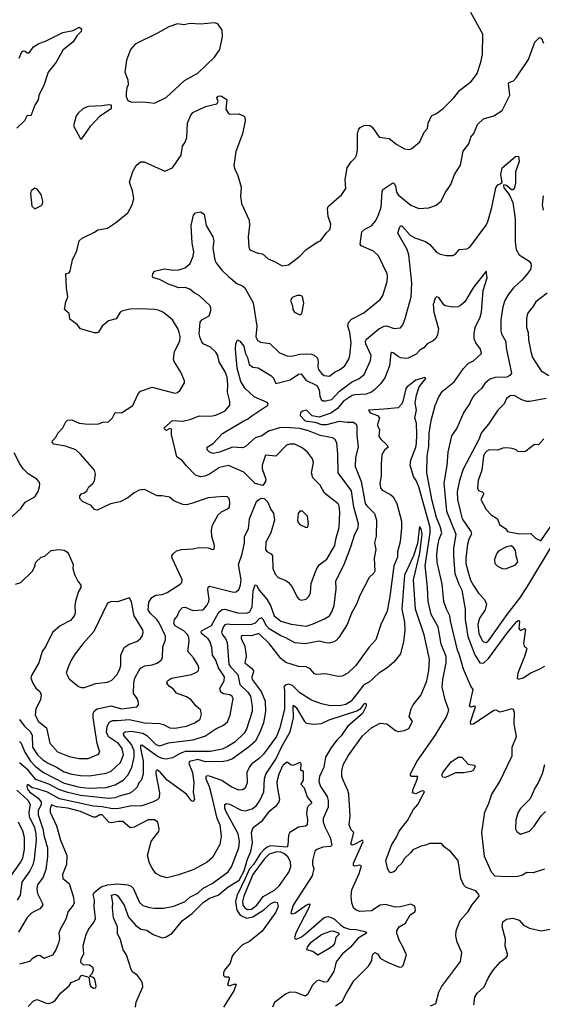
# Model space of a CAD drawing. Extents: x 2056909 to 2160450, y 827444 to 1016825.
# Tile 59 of 256: x 2088917 to 2093016, y 886168 to 893888. Entities that reach past the tile are written whole.
import ezdxf

# ---------------------------------------------------------------- set-up
doc = ezdxf.new("R2010")
doc.units = 0

msp = doc.modelspace()

# ---------------------------------------------------------------- linework, layer by layer
at = {"layer": '0CON10XD'}
for points in [[(2090672.5, 893135), (2090683.3, 893123.3), (2090686, 893095), (2090663.6, 892993.6), (2090611.2, 892855), (2090596.2, 892745), (2090604, 892715), (2090628.6, 892665), (2090654.2, 892575.8), (2090650, 892505), (2090656.6, 892446.6), (2090717.5, 892315), (2090720, 892275), (2090710, 892185), (2090713.8, 892105), (2090722.3, 892082.3), (2090785, 892056.2), (2090821.7, 892051.7), (2090865, 892012), (2090915, 891992), (2090975, 891958), (2091025, 891965.8), (2091115, 892034.2), (2091165, 892085.8), (2091255, 892146.2), (2091277.5, 892155), (2091320, 892215), (2091353.3, 892245), (2091358, 892285), (2091336.7, 892345), (2091332.5, 892405), (2091337.3, 892422.7), (2091444.2, 892515.8), (2091473.8, 892565), (2091470, 892635), (2091486.7, 892725), (2091517.7, 892772.3), (2091548.8, 892805), (2091558, 892825), (2091565.7, 892865), (2091567.4, 892992.6), (2091575.5, 893024.5), (2091588.3, 893041.7), (2091625, 893061.4), (2091665, 893058), (2091685, 893041.2), (2091735.8, 892965.8), (2091815, 892956.2), (2091875, 892910), (2091935, 892876), (2091975, 892870), (2091993.6, 892876.4), (2092055, 892930), (2092088.8, 893005), (2092116.2, 893035), (2092120, 893075), (2092145.8, 893134.2), (2092185, 893151.2), (2092239.1, 893190.9), (2092322.5, 893275), (2092369.2, 893335), (2092434, 893385), (2092460, 893405), (2092504.4, 893465), (2092534.6, 893555), (2092547.3, 893615), (2092549.5, 893775), (2092456, 893945)], [(2088912.9, 893585), (2088932.9, 893635), (2088945, 893644), (2088961.2, 893641.2), (2088975, 893628.8), (2088991.7, 893628.3), (2089025, 893674), (2089068.5, 893701.5), (2089119.8, 893720.2), (2089255, 893786.4), (2089336.6, 893803.4), (2089385, 893828), (2089403.3, 893815), (2089398.8, 893795), (2089367.7, 893762.3), (2089338, 893715), (2089255, 893648.8), (2089204, 893555), (2089140.8, 893475), (2089109.7, 893380.3), (2089067.7, 893292.3), (2089061.7, 893258.3), (2089035, 893217.5), (2089005, 893132.5), (2088975, 893136.7), (2088953.8, 893095), (2088895, 893036.2)], [(2089975, 893233.8), (2090065, 893277.5), (2090208.6, 893411.4), (2090315, 893467.5), (2090445, 893594), (2090488.1, 893655), (2090508.8, 893755), (2090506.4, 893806.4), (2090472.5, 893855), (2090445, 893863.8), (2090335, 893851.9), (2090253.4, 893856.6), (2090205, 893848.1), (2090155, 893855.8), (2090087.3, 893832.7), (2089998.3, 893781.7), (2089823.3, 893695), (2089786.7, 893655), (2089755, 893570), (2089742.5, 893475), (2089766.7, 893416.7), (2089767, 893377), (2089757, 893353), (2089753.3, 893315), (2089753.3, 893285), (2089765, 893253.3), (2089795, 893240), (2089885, 893243.3), (2089975, 893233.8)], [(2090332.9, 891392.9), (2090325.6, 891425), (2090331.9, 891515), (2090345, 891535.7), (2090404.4, 891565.6), (2090420, 891615), (2090410, 891645), (2090325.7, 891725), (2090286.4, 891746.4), (2090251.2, 891775), (2090215, 891786.9), (2090165, 891785.6), (2090085, 891812.9), (2090015, 891850.8), (2089967.5, 891865), (2089960, 891875), (2089962.5, 891895), (2089975, 891916.7), (2090050, 891935), (2090123.4, 891923.4), (2090165, 891925.6), (2090215, 891941.4), (2090255, 891976), (2090276.6, 892033.4), (2090282.2, 892067.8), (2090268.9, 892135), (2090261.4, 892275), (2090279.2, 892355), (2090295, 892373.3), (2090335, 892380), (2090363.8, 892363.8), (2090380, 892275), (2090432, 892185), (2090440, 892155), (2090433.1, 892095), (2090447.5, 892005), (2090455.8, 891985), (2090502.5, 891925), (2090554.3, 891875), (2090620, 891820), (2090665, 891800), (2090682.9, 891785), (2090747.6, 891667.6), (2090776.4, 891485), (2090768.8, 891405), (2090783.4, 891373.4), (2090805, 891360), (2090878.3, 891348.3), (2090955, 891276.9), (2091015, 891250.9), (2091051.4, 891248.6), (2091115, 891264.6), (2091168.9, 891268.9), (2091205, 891266.5), (2091227.6, 891257.6), (2091253.3, 891233.3), (2091258.6, 891205), (2091255.7, 891165), (2091261.9, 891145), (2091285, 891113.1), (2091305, 891097.8), (2091346.4, 891093.6), (2091385.5, 891124.5), (2091425, 891143.1), (2091467.1, 891175), (2091498.5, 891225), (2091506.9, 891255), (2091516.9, 891355), (2091505.4, 891435), (2091490.5, 891485), (2091495.4, 891514.6), (2091520.6, 891539.4), (2091615, 891589.4), (2091745, 891694), (2091765.9, 891725.9), (2091799.4, 891835), (2091802.5, 891875), (2091798, 891895), (2091731.9, 892035), (2091692.7, 892072.7), (2091595.5, 892115.5), (2091586.9, 892126.9), (2091600, 892225), (2091623.5, 892246.5), (2091675, 892270.8), (2091704.6, 892305.4), (2091729.8, 892350.2), (2091751.9, 892418.1), (2091758.9, 892541.1), (2091765, 892555.7), (2091835, 892602.9), (2091845, 892607.5), (2091855, 892604), (2091865.5, 892585), (2091871.1, 892535), (2091884.6, 892514.6), (2091985, 892434.4), (2092047, 892407), (2092125, 892411.9), (2092178.3, 892431.7), (2092223.3, 892465), (2092255, 892531.2), (2092298.6, 892595), (2092326.2, 892675), (2092375, 892747.5), (2092394.5, 892855.5), (2092440, 892915), (2092455, 892967.5), (2092478, 892995), (2092507.5, 893065), (2092555, 893110), (2092636.7, 893135), (2092700.8, 893175), (2092760, 893295), (2092750.5, 893389.5), (2092755, 893396.2), (2092790.6, 893409.4), (2092809.5, 893430.5), (2092908, 893575), (2092957.9, 893712.1), (2092995, 893748.8), (2093008.8, 893738.8), (2093025, 893702.5)], [(2088885, 889462.5), (2088927.5, 889475), (2089015, 889561.2), (2089034.2, 889595), (2089044, 889635), (2089085, 889673.8), (2089115, 889680.8), (2089165, 889725.6), (2089225, 889733.1), (2089265, 889727.5), (2089292, 889712), (2089299.5, 889699.5), (2089336, 889615), (2089334, 889585), (2089347, 889537), (2089374, 889485), (2089398, 889455), (2089396.1, 889436.1), (2089378.6, 889405), (2089355, 889330), (2089349.6, 889295), (2089352.2, 889235), (2089345, 889213.8), (2089315, 889177.5), (2089235, 889134.4), (2089175.9, 889084.1), (2089121.9, 888975), (2089092.5, 888935), (2089067.5, 888845), (2089010, 888745), (2089006, 888725), (2089019.5, 888685), (2089045, 888646.7), (2089075, 888620), (2089084.6, 888594.6), (2089081.8, 888555), (2089044.6, 888485), (2089039.5, 888435), (2089065.7, 888385), (2089126.7, 888336.7), (2089154.5, 888215), (2089215, 888147.7), (2089305, 888111.1), (2089385, 888094.6), (2089455, 888096.2), (2089504.6, 888115.4), (2089535, 888130), (2089545.6, 888145), (2089523.7, 888213.7), (2089492.9, 888415), (2089494.1, 888445), (2089502.7, 888467.3), (2089525, 888485.9), (2089635, 888508.9), (2089715, 888484.2), (2089835, 888501.4), (2089847.8, 888515), (2089850, 888535), (2089837.8, 888565), (2089810.5, 888605), (2089811.6, 888685), (2089821.6, 888725), (2089853.2, 888786.8), (2089870, 888805), (2089899.2, 888820.8), (2089955, 888829.2), (2089996.7, 888843.3), (2090025.6, 888865), (2090038.5, 888885), (2090039.4, 888970.6), (2090060.5, 889025), (2090060.8, 889055), (2090010.2, 889160.2), (2089992.5, 889185), (2089939.6, 889235), (2089925, 889262), (2089930.3, 889319.7), (2089952.6, 889357.4), (2089985, 889376.2), (2090035, 889381.8), (2090074, 889396), (2090175, 889460.8), (2090188, 889475), (2090190.8, 889495), (2090184.4, 889514.4), (2090111.9, 889665), (2090111.4, 889685), (2090119.7, 889700.3), (2090147.3, 889722.7), (2090185, 889734.3), (2090275, 889738.1), (2090325, 889749.4), (2090395, 889746), (2090426.4, 889733.6), (2090443.3, 889736.7), (2090445.7, 889764.3), (2090422.9, 889835), (2090422.1, 889885), (2090429.2, 889925), (2090474.4, 890005), (2090501.2, 890028.8), (2090547.8, 890052.2), (2090563.2, 890066.8), (2090565.6, 890105.6), (2090558.8, 890135), (2090545.8, 890145.8), (2090515, 890149.2), (2090395, 890139.4), (2090265, 890094.4), (2090225, 890084.4), (2090197.3, 890087.3), (2090125, 890116.2), (2090093.3, 890145), (2090035, 890155.6), (2089995, 890154.3), (2089895, 890204.2), (2089855, 890198.6), (2089815, 890179.2), (2089765, 890138), (2089705, 890106.7), (2089629.1, 890090.9), (2089525, 890042), (2089505, 890046.7), (2089478.2, 890078.2), (2089411.1, 890111.1), (2089388.8, 890135), (2089388.8, 890155), (2089405, 890173.8), (2089425, 890179.2), (2089444, 890195), (2089460, 890225), (2089494, 890255), (2089505, 890273.3), (2089512.9, 890325), (2089504.3, 890355), (2089395, 890480.8), (2089357.5, 890515), (2089277.5, 890545), (2089185, 890560), (2089172, 890575), (2089174.4, 890585.6), (2089202, 890615), (2089215.8, 890645), (2089255, 890687.5), (2089280, 890735), (2089293.3, 890746.7), (2089325, 890749.4), (2089385, 890724.3), (2089455, 890717.5), (2089535, 890718.6), (2089568.3, 890731.7), (2089615, 890735.8), (2089645.5, 890765), (2089665, 890808.8), (2089715, 890806.5), (2089805, 890863.3), (2089846, 890955), (2089865, 890976), (2089955, 891007.5), (2090135, 890959.2), (2090155, 890964), (2090175, 890983.3), (2090208.8, 891041.2), (2090210, 891055), (2090180.8, 891125), (2090128.7, 891208.7), (2090124.2, 891225), (2090132.2, 891285), (2090173.1, 891366.9), (2090176.1, 891405), (2090169.2, 891435), (2090160.2, 891460.2), (2090114.6, 891534.6), (2090045, 891591.4), (2090005, 891609.2), (2089975, 891615.8), (2089865, 891621.4), (2089782.7, 891617.3), (2089724.2, 891605.8), (2089705, 891593.3), (2089675, 891541.2), (2089614.5, 891525.5), (2089565, 891483.8), (2089535, 891438.8), (2089525, 891432), (2089505, 891432), (2089395, 891464.2), (2089369, 891499), (2089310.9, 891540.9), (2089305, 891583.8), (2089270, 891615), (2089278.2, 891675), (2089296, 891715), (2089284.3, 891785), (2089280, 891895), (2089305, 891903.3), (2089313.2, 891916.8), (2089330.8, 892005), (2089364.3, 892075), (2089383.8, 892155), (2089407.5, 892175), (2089505, 892221.2), (2089530, 892240), (2089605, 892252), (2089670, 892295), (2089765, 892373.3), (2089800, 892435), (2089812.5, 892485), (2089802, 892545), (2089778.9, 892615), (2089803.6, 892696.4), (2089830, 892745), (2089865, 892773.3), (2089894.4, 892774.4), (2090055, 892700), (2090116.2, 892725), (2090184.3, 892825.7), (2090194, 892895), (2090215, 892926.7), (2090227.4, 892962.6), (2090233.1, 893075), (2090257.5, 893135), (2090275, 893160), (2090375, 893205.7), (2090462.3, 893227.7), (2090473.3, 893245), (2090463.3, 893275), (2090475, 893286.7), (2090495, 893290), (2090541.7, 893261.7), (2090533, 893187), (2090555, 893152.5), (2090565, 893146.7), (2090635, 893150), (2090672.5, 893135)], [(2089405, 892952.5), (2089476, 893055), (2089547.3, 893132.7), (2089637.5, 893195), (2089636.4, 893216.4), (2089615, 893220), (2089565, 893211.2), (2089453.2, 893206.8), (2089412.4, 893187.6), (2089376.2, 893155), (2089361.2, 893135), (2089340, 893055), (2089393, 892953), (2089405, 892952.5)], [(2089815, 888154.2), (2089793.8, 888205), (2089734.8, 888275), (2089730.9, 888295), (2089744.3, 888305.7), (2089795, 888309.3), (2089883, 888293), (2089915.2, 888275.2), (2089985, 888206.1), (2090015.3, 888195.3), (2090085, 888217.8), (2090275, 888240.8), (2090370.5, 888269.5), (2090455, 888328.9), (2090515, 888355.7), (2090547, 888383), (2090568.5, 888435), (2090592.2, 888565), (2090582.4, 888582.4), (2090565, 888594.5), (2090515, 888601.5), (2090494.3, 888615), (2090488.1, 888645), (2090522.1, 888705), (2090524.6, 888735), (2090477.2, 888807.2), (2090455, 888865.5), (2090430.3, 888905), (2090423.6, 888965), (2090408.9, 889015), (2090395, 889034.6), (2090344.2, 889075), (2090340, 889085), (2090344, 889095), (2090421.4, 889138.6), (2090478.5, 889241.5), (2090505, 889264.6), (2090525, 889266), (2090625, 889236.9), (2090695, 889235.8), (2090721.5, 889245), (2090739.3, 889285), (2090748.9, 889411.1), (2090765, 889456.7), (2090775, 889453.8), (2090794.2, 889414.2), (2090854.5, 889345), (2090884.7, 889294.7), (2090913.1, 889215), (2090965, 889172.8), (2091045, 889148.6), (2091165, 889132.7), (2091219.6, 889150.4), (2091308.7, 889191.3), (2091345.7, 889215), (2091366.5, 889245), (2091383.9, 889295), (2091399.1, 889425), (2091395.4, 889485), (2091463.5, 889625), (2091515.2, 889755), (2091546.3, 889853.7), (2091571.8, 889905), (2091575.4, 889935), (2091536.7, 890066.7), (2091520.3, 890195), (2091414.1, 890334.1), (2091413.2, 890485), (2091405, 890571.2), (2091387.7, 890597.7), (2091370, 890610), (2091275, 890628), (2091182.5, 890665), (2091115, 890681.7), (2091005, 890690.3), (2090955, 890686.9), (2090869.7, 890660.3), (2090815, 890623.8), (2090765, 890609.2), (2090685, 890540), (2090665, 890530), (2090585, 890536.7), (2090483.8, 890496.2), (2090435, 890487.3), (2090407.1, 890497.1), (2090387.1, 890515), (2090388, 890535), (2090434.6, 890565.4), (2090508, 890642), (2090675, 890743.9), (2090705, 890755.5), (2090737.2, 890782.8), (2090863.3, 890865), (2090866.7, 890875), (2090857.3, 890887.3), (2090755, 890931.6), (2090685.2, 890995.2), (2090651, 891051), (2090623.8, 891155), (2090608.9, 891305), (2090611.9, 891345), (2090625, 891376.7), (2090645, 891368), (2090675, 891329.2), (2090686.8, 891275), (2090705, 891238), (2090718.1, 891185), (2090745, 891162.7), (2090787.1, 891157.1), (2090887.2, 891097.2), (2090907.2, 891077.2), (2090925, 891036.2), (2091037.5, 891065), (2091105, 891109.1), (2091125, 891111.4), (2091161.5, 891061.5), (2091248.6, 891018.6), (2091266.8, 890985), (2091271.9, 890935), (2091280.4, 890910.4), (2091295, 890899.6), (2091315, 890898.4), (2091365, 890910), (2091424.1, 890975.9), (2091518.9, 891045), (2091579.4, 891075), (2091617.9, 891105), (2091667.3, 891215), (2091674.5, 891255), (2091631.2, 891345), (2091629.7, 891365), (2091637.2, 891382.8), (2091735, 891464.5), (2091775, 891485.5), (2091795, 891487.3), (2091855, 891466.9), (2091905, 891472.5), (2091922.9, 891495), (2091940, 891545), (2091986.3, 891713.7), (2091993.5, 891825), (2091969.5, 892045), (2091955, 892086), (2091882.9, 892215), (2091895, 892256.7), (2091905, 892271.2), (2091915, 892272), (2091978.5, 892198.5), (2092016.7, 892176.7), (2092098.6, 892148.6), (2092132.5, 892125), (2092185.6, 892065.6), (2092215, 892049.2), (2092265, 892037.5), (2092315, 892037.5), (2092335, 892050), (2092365, 892086.2), (2092425, 892091.2), (2092446.7, 892105), (2092575, 892276.2), (2092588.6, 892305), (2092618.9, 892415), (2092650.7, 892569.3), (2092667.1, 892592.9), (2092694.6, 892605.4), (2092701.1, 892615), (2092690.8, 892675), (2092700, 892725), (2092805, 892814.3), (2092828.3, 892818.3), (2092834.4, 892775), (2092805.7, 892695), (2092805.7, 892605.7), (2092795, 892562.5), (2092785, 892552.5), (2092775, 892553.3), (2092735, 892588.6), (2092715, 892593.8), (2092711.5, 892585), (2092715, 892570), (2092756.6, 892516.6), (2092785.8, 892454.2), (2092803.1, 892325), (2092802.1, 892145), (2092810, 892085), (2092834, 892044), (2092913.1, 891993.1), (2092925.4, 891975), (2092928.9, 891955), (2092922, 891928), (2092892, 891888), (2092855.7, 891845), (2092788.6, 891785), (2092750.6, 891735), (2092722.2, 891685), (2092705, 891637.5), (2092690.9, 891535), (2092691.1, 891445), (2092695.6, 891425), (2092728.9, 891365), (2092733.6, 891315), (2092774.4, 891115), (2092762.4, 891097.6), (2092737.5, 891085), (2092645, 891083.5), (2092605, 891068.9), (2092565, 891035.7), (2092538.6, 890995), (2092485, 890945.7), (2092467.1, 890925), (2092444.4, 890875), (2092399.8, 890810.2), (2092346.2, 890685), (2092304.2, 890624.2), (2092273.8, 890496.2), (2092267.9, 890392.1), (2092244.6, 890255), (2092264.3, 890035), (2092337.9, 889855), (2092318.9, 889741.1), (2092318.6, 889681.4), (2092331.1, 889545), (2092361.2, 889461.2), (2092385.4, 889415), (2092401.7, 889311.7), (2092411.8, 889265), (2092410.8, 889185), (2092431.2, 889051.2), (2092487.3, 888907.3), (2092525, 888846.4), (2092555, 888843.6), (2092595, 888880.3), (2092745, 889086.2), (2092815, 889170), (2092828, 889178), (2092835, 889176.7), (2092837, 889167), (2092832, 889115), (2092836.1, 889106.1), (2092845, 889100), (2092875, 889113.3), (2092885, 889110), (2092867.7, 888997.7), (2092872.5, 888975), (2092890, 888965), (2092893.3, 888955), (2092876, 888895), (2092823.5, 888763.5), (2092819.2, 888725), (2092826.1, 888716.1), (2092865, 888727.1), (2092925, 888766), (2092986.7, 888793.3), (2093035, 888818.2)], [(2089035, 892404.3), (2089083, 892427), (2089095, 892440), (2089098, 892465), (2089085, 892516.7), (2089055, 892560), (2089035, 892567.5), (2089007.5, 892545), (2089002.5, 892525), (2089013.3, 892425), (2089035, 892404.3)], [(2093022.7, 892507.3), (2093014.4, 892435), (2093021.8, 892395)], [(2092732.5, 887167.5), (2092645, 887171.9), (2092616.5, 887205), (2092563, 887327), (2092542.5, 887515), (2092564.3, 887675), (2092597.1, 887745), (2092620, 887815), (2092680.4, 887909.6), (2092780, 888115), (2092780, 888185), (2092812.4, 888267.6), (2092795.6, 888365), (2092797.5, 888455), (2092788.8, 888478.8), (2092775.8, 888485.8), (2092685, 888458.8), (2092655, 888473.8), (2092635, 888472), (2092475, 888364), (2092455, 888362.5), (2092452.5, 888382.5), (2092491.7, 888501.7), (2092485, 888506.7), (2092455, 888498.8), (2092444, 888505), (2092474.2, 888635), (2092455, 888661.2), (2092397.9, 888795), (2092367.6, 888905), (2092350.5, 888945), (2092294.6, 889175), (2092291.5, 889215), (2092265, 889265.8), (2092244, 889325), (2092231.1, 889461.1), (2092190.4, 889635), (2092188.8, 889695), (2092197.3, 889765), (2092207.5, 889815), (2092228.6, 889865), (2092213.6, 889913.6), (2092185.3, 889984.7), (2092152.2, 890115), (2092109.1, 890335), (2092111.8, 890465), (2092126.7, 890545), (2092129.3, 890645), (2092144.1, 890745), (2092175, 890864), (2092205, 890930), (2092233.1, 890975), (2092325, 891048.9), (2092396.7, 891153.3), (2092436.5, 891193.5), (2092475, 891213.6), (2092539.1, 891270.9), (2092531.5, 891305), (2092494.4, 891355), (2092482.2, 891385), (2092480.9, 891425), (2092490, 891475), (2092528.2, 891555), (2092538.7, 891595), (2092552.2, 891765), (2092584.4, 891865), (2092575, 891916.7), (2092472.5, 891785), (2092407.1, 891675), (2092375, 891645.8), (2092355, 891637.1), (2092315, 891632.5), (2092254.2, 891644.2), (2092242.7, 891652.7), (2092205, 891708.8), (2092185, 891716), (2092175, 891703.8), (2092160.4, 891655), (2092166.2, 891595), (2092201.4, 891465), (2092195, 891417.5), (2092182.1, 891387.9), (2092160.9, 891369.1), (2092113.9, 891346.1), (2092087.5, 891315), (2092055, 891295.6), (2092025.8, 891264.2), (2091965, 891234.4), (2091945, 891230), (2091905, 891236.5), (2091885.9, 891245.9), (2091845, 891275.7), (2091835, 891279.2), (2091826.9, 891273.1), (2091817.3, 891172.7), (2091780, 891080), (2091747.6, 891032.4), (2091702.7, 890987.3), (2091675, 890968.2), (2091635, 890951.3), (2091545, 890946.5), (2091525, 890940), (2091455.3, 890895), (2091410.7, 890839.3), (2091357.7, 890802.3), (2091265, 890772), (2091211.6, 890781.6), (2091166.8, 890826.8), (2091135, 890819.2), (2091118.9, 890805), (2091116.9, 890785), (2091155, 890742.5), (2091231.4, 890731.3), (2091285, 890714.2), (2091324.8, 890714.8), (2091425, 890739.6), (2091485, 890731.1), (2091535, 890732.5), (2091555, 890716.2), (2091561.9, 890701.9), (2091561.5, 890631.5), (2091572.8, 890535), (2091551.8, 890455), (2091549.1, 890385), (2091596.5, 890266.5), (2091626.2, 890095), (2091638.8, 890075), (2091698.9, 890015), (2091716.8, 889965), (2091712.5, 889837.5), (2091700.8, 889785), (2091711.2, 889735), (2091696.2, 889665), (2091701.2, 889565), (2091695, 889547.5), (2091656.7, 889515), (2091585, 889372.5), (2091559.2, 889305), (2091520.4, 889235), (2091484.7, 889145.3), (2091420.8, 889045), (2091399.3, 889020.7), (2091379.7, 889010.3), (2091345, 888999.5), (2091317.8, 889002.2), (2091265, 889015.5), (2091155, 888995.3), (2091075, 889001.8), (2091005, 889042.1), (2090965, 889058), (2090875, 889112.8), (2090853.9, 889135), (2090826.3, 889186.3), (2090813.1, 889196.9), (2090795, 889191.2), (2090765, 889156.3), (2090735, 889147), (2090585, 889142.7), (2090545, 889149.3), (2090525, 889142.9), (2090512.6, 889125), (2090500.6, 889085), (2090506.8, 889065), (2090531.2, 889035), (2090544.1, 889005), (2090558.4, 888835), (2090570.2, 888815), (2090629.1, 888755), (2090644.7, 888675), (2090707.3, 888615), (2090727.9, 888585), (2090740.8, 888505), (2090740, 888465), (2090695.9, 888325), (2090677.9, 888295), (2090605, 888224.7), (2090545, 888186.2), (2090505, 888168.5), (2090415, 888151.4), (2090215, 888150.4), (2090175, 888135.2), (2090115, 888100.3), (2090065, 888090), (2090035, 888095.3), (2089995, 888113.4), (2089875, 888198.8), (2089865, 888198), (2089864.8, 888175.2), (2089885.9, 888075), (2089885.2, 887974.8), (2089871.7, 887928.3), (2089852.9, 887905), (2089838.1, 887871.9), (2089800, 887835), (2089775, 887819.7), (2089705, 887803.9), (2089665, 887788.1), (2089615, 887782.1), (2089395, 887804.5), (2089295, 887828.3), (2089223.6, 887853.6), (2089145, 887894.5), (2089045, 887930.7), (2088985, 888004), (2088915, 888062)], [(2093055, 891744), (2092965, 891676.2), (2092947.5, 891645), (2092899.4, 891585), (2092892.5, 891545), (2092891.5, 891475), (2092903.8, 891435), (2092907.4, 891377.4), (2092924.5, 891285), (2092938.7, 891238.7), (2092986, 891165), (2093006.2, 891135), (2093067, 891097)], [(2091115, 891572.5), (2091130, 891585), (2091146.2, 891665), (2091136.4, 891716.4), (2091120, 891725), (2091094.1, 891725.9), (2091055, 891710), (2091040, 891685), (2091057.5, 891645), (2091060, 891615), (2091073.3, 891595), (2091115, 891572.5)], [(2088915, 888400.9), (2088952.3, 888352.3), (2089000.9, 888305), (2089014.7, 888275), (2089017.5, 888185), (2089055.8, 888125), (2089095, 888088.6), (2089135, 888062.2), (2089207.1, 888027.1), (2089265, 887990), (2089325, 887972.6), (2089395, 887962.5), (2089465, 887960.6), (2089595, 887979.1), (2089633.5, 887995), (2089706.9, 888063.1), (2089731.2, 888125), (2089721.6, 888175), (2089692.8, 888212.8), (2089614.5, 888265), (2089598.9, 888301.1), (2089602.5, 888345), (2089620, 888380), (2089645, 888393.2), (2089685, 888392.4), (2089775, 888400.2), (2089896.3, 888373.7), (2090015, 888369.6), (2090045, 888361.5), (2090095.9, 888335.9), (2090135, 888332), (2090225, 888347.9), (2090292, 888375), (2090331.4, 888405), (2090344.3, 888445), (2090335, 888478), (2090297.4, 888507.4), (2090260.8, 888555), (2090225, 888578.5), (2090148, 888608), (2090120.9, 888640.9), (2090090.9, 888660.9), (2090071.2, 888685), (2090076.2, 888705), (2090108, 888725), (2090265.3, 888754.7), (2090310, 888775), (2090318.8, 888785), (2090322.5, 888805), (2090315.8, 888825), (2090280.6, 888885), (2090235.6, 888935), (2090245.9, 889015), (2090242.9, 889045), (2090233.6, 889066.4), (2090205, 889095.3), (2090136.4, 889135), (2090126.2, 889155), (2090131.8, 889185), (2090154.5, 889215), (2090169.1, 889250.8), (2090195, 889279.2), (2090215, 889281.4), (2090275, 889254.5), (2090355, 889260.8), (2090385, 889295.6), (2090400.6, 889325), (2090403.1, 889345), (2090392.9, 889417.1), (2090395, 889438.8), (2090405, 889446.9), (2090595, 889400.6), (2090615, 889402.5), (2090635, 889420), (2090649.7, 889455), (2090654.7, 889495), (2090634.3, 889615.7), (2090661.2, 889698.8), (2090679.1, 889785), (2090680.4, 889835), (2090710.8, 889895), (2090718.8, 889975), (2090775, 890110), (2090795, 890128.8), (2090815, 890136), (2090834.2, 890134.2), (2090862.5, 890105), (2090886.7, 890046.7), (2090908.6, 890018.6), (2090914.4, 889965), (2090887.5, 889865), (2090848.8, 889791.2), (2090844.4, 889735), (2090855, 889718), (2090889.6, 889699.6), (2090898.9, 889685), (2090903.1, 889585), (2090919.6, 889539.6), (2090945, 889514.3), (2091005, 889490.5), (2091026, 889476), (2091051.1, 889445), (2091095, 889358.8), (2091105.7, 889345.7), (2091125, 889337.5), (2091164.5, 889345.5), (2091185, 889366.2), (2091196.9, 889395), (2091202.2, 889467.8), (2091242.2, 889575), (2091267, 889613), (2091325, 889658.1), (2091389.6, 889765), (2091396.1, 889815), (2091422.9, 889907.1), (2091427.1, 890025), (2091422.9, 890075), (2091415, 890092.5), (2091308.6, 890175), (2091275, 890238.6), (2091215.7, 890295), (2091206.7, 890335), (2091222.5, 890415), (2091214.6, 890444.6), (2091175, 890496.7), (2091131.7, 890531.7), (2091075, 890558.9), (2091035, 890560.5), (2091008.9, 890551.1), (2090925, 890464.4), (2090845, 890473.3), (2090818.2, 890395), (2090820, 890365), (2090846.9, 890285), (2090844.3, 890265.7), (2090825, 890236.7), (2090765, 890252.5), (2090675, 890339.1), (2090555, 890391.2), (2090485, 890377.1), (2090405.3, 890324.7), (2090370.2, 890309.8), (2090335, 890302.7), (2090296.6, 890316.6), (2090222.3, 890392.3), (2090195, 890429.6), (2090149.4, 890459.4), (2090107.1, 890635), (2090106.9, 890676.9), (2090095, 890683.8), (2090065, 890668), (2090047.5, 890685), (2090115, 890744.3), (2090195, 890738.8), (2090255, 890751.8), (2090325, 890782.9), (2090415, 890778.6), (2090455, 890785.8), (2090528.3, 890821.7), (2090565.8, 890865), (2090565.8, 890895), (2090546.3, 890966.3), (2090549.6, 891025), (2090543.3, 891085), (2090527.7, 891127.8), (2090482.1, 891205), (2090470.4, 891255), (2090455, 891281.4), (2090415, 891319.4), (2090357.2, 891347.2), (2090345, 891361.2), (2090332.9, 891392.9)], [(2092140, 886155), (2092180, 886175), (2092205.6, 886264.4), (2092225, 886306.2), (2092375, 886503.3), (2092384.3, 886575), (2092347.5, 886655), (2092337.5, 886705), (2092340.8, 886745), (2092372.5, 886825), (2092433.7, 886896.3), (2092462.9, 886945), (2092520, 887015), (2092518.3, 887028.3), (2092495, 887057.5), (2092417.5, 887085), (2092401.2, 887101.2), (2092376, 887155), (2092355.6, 887295), (2092295.5, 887365.5), (2092245, 887403.8), (2092225, 887428.8), (2092135, 887430), (2092100, 887415), (2092065, 887407.5), (2092000.7, 887379.3), (2091982.5, 887355), (2091935, 887312.5), (2091913.3, 887275), (2091878.8, 887241.2), (2091865, 887217.5), (2091845, 887203.3), (2091825, 887200), (2091815, 887207.5), (2091801.2, 887235), (2091790, 887295), (2091832.2, 887415), (2091872, 887478), (2091892.1, 887525), (2091959.5, 887610.5), (2092004.7, 887695.3), (2092039.4, 887735), (2092092.5, 887835), (2092085, 887842.5), (2092065, 887838), (2092025, 887818.8), (2091997.5, 887825), (2092002.2, 887855), (2092033.1, 887925), (2092040, 887955), (2091990, 887955), (2091981.2, 887965), (2091982.5, 887975), (2092033.2, 888075), (2092176.7, 888275), (2092265, 888422.7), (2092282.7, 888475), (2092253.6, 888555), (2092230, 888655), (2092234.5, 888715), (2092261.6, 888845), (2092261, 888895), (2092221.5, 888991.5), (2092198.3, 889128.3), (2092145.2, 889225.2), (2092121.6, 889325), (2092116.1, 889435), (2092096.7, 889606.7), (2092136, 889865), (2092135.5, 889905.5), (2092046.4, 890226.4), (2092027.7, 890275), (2092006.6, 890306.6), (2091978.9, 890395), (2091985.8, 890435), (2092023.8, 890535), (2092028.6, 890565), (2092032.6, 890635), (2092028.5, 890725), (2092015.6, 890765), (2092030, 890825), (2092018.6, 890885), (2092028.9, 890945), (2092051.3, 891008.7), (2092101.2, 891075), (2092095, 891081.2), (2092025, 891060.8), (2091955, 891009.2), (2091945.6, 890995), (2091923.3, 890895), (2091913.5, 890875), (2091885, 890845.6), (2091773.3, 890835)], [(2093045, 890916.8), (2092914.5, 890894.5), (2092894.5, 890894.5), (2092855, 890908.1), (2092795, 890940.4), (2092765, 890939.6), (2092735, 890916.9), (2092716.7, 890875), (2092666.5, 890825), (2092595, 890716.7), (2092540.1, 890649.9), (2092516.9, 890595), (2092395.6, 890364.4), (2092365.7, 890275), (2092348.3, 890185), (2092351.3, 890125), (2092375.8, 890015), (2092387.6, 889975), (2092454.6, 889875), (2092461.1, 889855), (2092440, 889815), (2092428.7, 889775), (2092414.8, 889665.2), (2092416.4, 889625), (2092433.6, 889555), (2092453, 889493), (2092475, 889450.5), (2092515, 889390.5), (2092561.2, 889341.2), (2092579.4, 889305), (2092568, 889262), (2092523.8, 889195), (2092511.2, 889145), (2092517.6, 889075), (2092545, 889020), (2092555, 889009.5), (2092573.9, 889003.9), (2092595, 889017.9), (2092741.4, 889225), (2092838.8, 889351.2), (2092895, 889436.9), (2093095, 889770.6)], [(2091773.3, 890835), (2091652, 890825), (2091666, 890805), (2091723.3, 890785), (2091740, 890765), (2091722.9, 890715), (2091723.4, 890703.4), (2091740, 890675), (2091735, 890620), (2091748.3, 890598.3), (2091796.7, 890555), (2091806.1, 890536.1), (2091777.1, 890512.9), (2091758.1, 890475), (2091751.5, 890405), (2091752.4, 890307.6), (2091742.5, 890255), (2091746.9, 890216.9), (2091760, 890200), (2091825.7, 890165), (2091846, 890146), (2091876.2, 890095), (2091910.5, 889955), (2091912.7, 889905), (2091900, 889795), (2091881.3, 889715), (2091879.3, 889675), (2091850.7, 889605), (2091819.7, 889365), (2091799.2, 889250.8), (2091749.4, 889145), (2091710, 889025), (2091655.7, 888965), (2091554.6, 888825.4), (2091490, 888765), (2091445, 888741.4), (2091415, 888737.5), (2091315, 888758.1), (2091243.2, 888753.2), (2091229.4, 888759.4), (2091195, 888797.5), (2091163, 888813), (2091105, 888817.5), (2091005, 888848.2), (2090965, 888878.9), (2090876.2, 888995), (2090795, 889071.5), (2090785, 889073.1), (2090735, 889055.8), (2090665, 889059.1), (2090655, 889052), (2090655, 889033.1), (2090679.2, 888985), (2090691.5, 888925), (2090692.7, 888895), (2090682.2, 888845), (2090735, 888803.8), (2090747.4, 888787.4), (2090750, 888775), (2090738.2, 888735), (2090740.7, 888715), (2090810.8, 888620.8), (2090841.2, 888545), (2090845.3, 888465), (2090829.3, 888375), (2090798.9, 888295), (2090765, 888229.1), (2090709.6, 888180.4), (2090585, 888093.2), (2090545, 888076.8), (2090515, 888072.7), (2090375, 888070.4), (2090315, 888088.1), (2090247.9, 888072.1), (2090243.8, 888055), (2090272.9, 887985), (2090283.5, 887905), (2090277.9, 887832.1), (2090288.8, 887775), (2090275, 887757.5), (2090265, 887762.5), (2090226.6, 887816.6), (2090075, 887924.5), (2090022.5, 887985), (2089995, 888005.5), (2089985, 887996.7), (2089984.7, 887975.3), (2090014.7, 887825), (2090012.1, 887787.9), (2089995, 887770.6), (2089957.6, 887752.4), (2089875, 887724.6), (2089785, 887721.2), (2089695, 887703.2), (2089645, 887699.5), (2089565, 887717.7), (2089495, 887720.6), (2089229.3, 887779.3), (2089135, 887832.7), (2089053.3, 887856.7), (2089015, 887866), (2088985, 887887.8), (2088975, 887890), (2088973.1, 887876.9), (2088979.4, 887855), (2088994.5, 887835), (2089063.3, 887785), (2089085.2, 887755), (2089084.8, 887735), (2089062, 887685), (2089061, 887655), (2089099.6, 887545), (2089108, 887485), (2089134.8, 887395), (2089136.5, 887325), (2089121.3, 887225), (2089101.1, 887165), (2089057.9, 887105), (2089050.9, 887075), (2089056.3, 887036.3), (2089094.2, 886965), (2089098.1, 886945), (2089075, 886915.7), (2089013.8, 886886.2), (2088975, 886850), (2088907.3, 886732.7)], [(2093027.4, 890602.6), (2092985, 890554), (2092955, 890556.2), (2092887.5, 890505), (2092875, 890500), (2092825, 890502.5), (2092810, 890515), (2092780, 890525), (2092735, 890530), (2092705, 890527.5), (2092665, 890512.5), (2092600, 890515), (2092580, 890505), (2092565, 890490), (2092554.4, 890465), (2092541.5, 890355), (2092513.1, 890275), (2092508.6, 890215), (2092516.7, 890196.7), (2092545, 890185.5), (2092554.4, 890175), (2092555.3, 890164.7), (2092534.2, 890125), (2092576.8, 890046.8), (2092614.2, 890005), (2092664, 889975), (2092679.7, 889929.7), (2092730, 889895), (2092742.5, 889875), (2092836.1, 889856.1), (2092925, 889860), (2092963.2, 889823.2), (2093005, 889802.5)], [(2088765, 889906.2), (2088926.2, 890055), (2088960, 890105), (2089035, 890146.7), (2089061.2, 890188.8), (2089072.5, 890225), (2089076, 890245), (2089071.2, 890265), (2089051.2, 890285), (2088985, 890328), (2088945, 890365.8), (2088917.8, 890405), (2088875, 890492)], [(2091165, 889907.5), (2091175, 889910), (2091182.5, 889935), (2091173.3, 889995), (2091135, 890033.8), (2091115, 890033.8), (2091102.5, 890015), (2091096.7, 889965), (2091100, 889945), (2091115, 889930), (2091165, 889907.5)], [(2091393, 886157), (2091445, 886190.6), (2091480.5, 886255), (2091536.5, 886353.5), (2091652.3, 886467.7), (2091678.8, 886511.2), (2091684.4, 886555), (2091703.3, 886575), (2091723.8, 886565), (2091747.5, 886527.5), (2091806.7, 886495), (2091895, 886458.8), (2091915, 886461.2), (2091925, 886471.2), (2091950, 886555), (2091920, 886625), (2091894.7, 886664.7), (2091875.6, 886724.4), (2091875.5, 886745), (2091894.3, 886775), (2091942, 886805), (2091979.7, 886870.3), (2092016.7, 886893.3), (2092020.8, 886905), (2092016.4, 886936.4), (2091985, 886953.8), (2091905, 886933.5), (2091865, 886930.5), (2091785, 886950.9), (2091745, 886946.7), (2091675, 886900.6), (2091585, 886896.9), (2091555.5, 886905.5), (2091535, 886924), (2091522.9, 886965), (2091518.1, 887015), (2091521.9, 887065), (2091578.8, 887195), (2091597.5, 887255), (2091585, 887260), (2091545, 887251.2), (2091536.2, 887256.2), (2091534.4, 887275), (2091612, 887445), (2091605, 887453.8), (2091535, 887418), (2091525, 887416.2), (2091514, 887424), (2091538.8, 887515), (2091515.6, 887535.6), (2091502.2, 887575), (2091508.1, 887645), (2091498.6, 887815), (2091491.4, 887845), (2091453.3, 887925), (2091444.5, 887955), (2091442.5, 887995), (2091455, 888046.2), (2091493.1, 888116.9), (2091605, 888272.9), (2091675, 888335.8), (2091745, 888371.4), (2091797, 888367), (2091865, 888315.7), (2091885, 888307.1), (2091935, 888315.7), (2091969.7, 888330.3), (2091998.1, 888385), (2091972.5, 888425), (2091987.1, 888485), (2092003.1, 888515), (2092065.8, 888594.2), (2092110, 888705), (2092125.3, 888785.3), (2092130.6, 888875), (2092088.4, 889065), (2092022.4, 889265), (2092004.6, 889495), (2092056.1, 889706.1), (2092074.7, 889855), (2092065, 889896.2), (2092053.8, 889915), (2092037.9, 889782.1), (2092005.5, 889685), (2091936.3, 889533.7), (2091915.3, 889265.3), (2091935.4, 889164.6), (2091938.8, 889095), (2091928.5, 889011.5), (2091903.1, 888915), (2091850.5, 888849.5), (2091800, 888805), (2091735, 888765.5), (2091657.7, 888695), (2091617.3, 888672.7), (2091572.8, 888615), (2091516.4, 888545), (2091475, 888519.2), (2091425, 888507.1), (2091341.8, 888511.8), (2091283, 888523), (2091205, 888552.9), (2091115, 888609.1), (2091056.7, 888666.7), (2091025, 888676.8), (2090998.5, 888671.5), (2090989.4, 888655), (2090994.6, 888634.6), (2090994.2, 888485), (2090956.8, 888335), (2090931.4, 888268.6), (2090829.5, 888130.5), (2090795, 888096.2), (2090737, 888053), (2090719.2, 888030.8), (2090698.8, 887985), (2090702.1, 887905), (2090686, 887864), (2090665, 887850.6), (2090635, 887847.1), (2090575, 887874.2), (2090503.2, 887923.2), (2090405, 887957.1), (2090385, 887960), (2090377.5, 887952.5), (2090377.8, 887935), (2090402.8, 887875), (2090422.2, 887805), (2090460, 887635), (2090487.5, 887575), (2090498.2, 887485), (2090487.7, 887422.3), (2090430.3, 887319.7), (2090387.7, 887282.3), (2090283.8, 887225), (2090165, 887182.2), (2090075, 887158.6), (2090025, 887172), (2089986, 887195), (2089955.5, 887235.5), (2089935.7, 887275), (2089919.2, 887335), (2089949.4, 887445), (2089976.6, 887483.4)], [(2093005, 889802.5), (2093096.5, 889935)], [(2092705, 889583.3), (2092735, 889584), (2092805, 889612.5), (2092823, 889637), (2092810, 889685), (2092806.7, 889725), (2092789.3, 889749.3), (2092771.7, 889761.7), (2092735, 889756), (2092675, 889724), (2092658, 889705), (2092641.2, 889655), (2092642.5, 889625), (2092665, 889602.5), (2092705, 889583.3)], [(2089401.2, 888651.2), (2089425, 888652.9), (2089515, 888683.3), (2089605, 888694.3), (2089640.3, 888709.7), (2089682.9, 888755), (2089702, 888798), (2089709.6, 888825), (2089711.5, 888905), (2089735.5, 888964.5), (2089775, 888992.9), (2089835, 889012.5), (2089864.4, 889035.6), (2089878, 889055), (2089886.7, 889083.3), (2089882.9, 889105), (2089813.8, 889213.8), (2089795, 889320), (2089777.5, 889355), (2089685, 889323.3), (2089635, 889326.2), (2089605, 889312.5), (2089499.7, 889090.3), (2089415, 888998), (2089351.4, 888915), (2089320, 888865), (2089298.1, 888811.9), (2089281.2, 888765), (2089305, 888720), (2089378.8, 888658.8), (2089401.2, 888651.2)], [(2088985, 886151.9), (2089026.7, 886195), (2089055, 886205.7), (2089125, 886177.1), (2089145, 886175.8), (2089175.7, 886184.3), (2089195, 886198.8), (2089238.1, 886255), (2089305, 886313.8), (2089320.3, 886339.7), (2089383.3, 886365), (2089395, 886390), (2089405, 886397.5), (2089460, 886380), (2089466.7, 886325), (2089475, 886307.5), (2089495, 886293.8), (2089513.3, 886296.7), (2089516.1, 886313.9), (2089506.7, 886365), (2089495, 886377.5), (2089470, 886385), (2089470, 886395), (2089485, 886410), (2089496.7, 886435), (2089492.5, 886455), (2089465, 886476.2), (2089415, 886476.7), (2089396.7, 886495), (2089398.8, 886525), (2089420, 886565), (2089416.4, 886626.4), (2089439.6, 886715), (2089457.3, 886755), (2089501.8, 886815), (2089511.8, 886841.8), (2089500.5, 886935), (2089504.7, 886985), (2089493.6, 887026.4), (2089502.2, 887045), (2089555, 887088.8), (2089605, 887104), (2089685, 887112.1), (2089765.7, 887105.7), (2089791.4, 887095), (2089808.5, 887078.5), (2089857.4, 886967.4), (2089883.3, 886943.3), (2089936.2, 886926.2), (2089975, 886921.2), (2090045, 886921.5), (2090125, 886938.1), (2090214.7, 886975.3), (2090251.4, 887008.6), (2090315, 887040.6), (2090355, 887078.7), (2090426.7, 887115), (2090552.2, 887207.8), (2090578.9, 887245), (2090635.9, 887395), (2090640.8, 887445), (2090631.2, 887505), (2090535, 887682.2), (2090527.2, 887705), (2090527.1, 887735), (2090537.9, 887742.1), (2090563.8, 887736.2), (2090655, 887691.2), (2090685, 887684.1), (2090739.9, 887700.1), (2090775, 887726.8), (2090801.4, 887765), (2090832.5, 887835), (2090835.9, 887935), (2090847.8, 887972.2), (2090925, 888090.8), (2090974.6, 888195.4), (2091037.7, 888305), (2091064.6, 888415), (2091061.8, 888508.2), (2091065, 888512.9), (2091085, 888495.4), (2091150, 888385), (2091165, 888373.6), (2091225, 888364.1), (2091285, 888370), (2091345, 888397.4), (2091560.2, 888469.8), (2091591.9, 888488.1), (2091625, 888529.4), (2091635.5, 888525), (2091635.3, 888505), (2091605, 888448.5), (2091486.8, 888345), (2091438, 888272), (2091405, 888240.3), (2091363.2, 888185), (2091315.4, 888105), (2091302.1, 888027.9), (2091268.2, 887955), (2091263.2, 887915), (2091275.4, 887875), (2091327.8, 887797.8), (2091335.2, 887765.2), (2091335.2, 887714.8), (2091296.5, 887625), (2091298.5, 887595), (2091311.9, 887555), (2091353.2, 887475), (2091365.9, 887415), (2091355, 887404.7), (2091295, 887400), (2091247, 887383), (2091231.3, 887368.7), (2091213.1, 887295), (2091214.3, 887265), (2091224.2, 887234.2), (2091211.4, 887175), (2091062.9, 886945), (2091044, 886885), (2091055, 886876.7), (2091075, 886883.1), (2091165, 886945.5), (2091185, 886955.7), (2091193.3, 886953.3), (2091185.4, 886925), (2091084.6, 886735), (2091072.3, 886692.3), (2091073.8, 886683.8), (2091085, 886678.8), (2091125, 886695.7), (2091164.4, 886725), (2091305, 886848.7), (2091335, 886857.9), (2091358.7, 886848.7), (2091385, 886835.4), (2091435, 886789.1), (2091465, 886771.3), (2091505, 886756.7), (2091555, 886754.2), (2091625, 886740), (2091635.6, 886735), (2091636.5, 886725), (2091572.7, 886687.3), (2091511.2, 886615), (2091448.5, 886565), (2091399.3, 886500.7), (2091380, 886425), (2091327.5, 886345), (2091305, 886342.9), (2091265, 886357.5), (2091246.5, 886353.5), (2091213, 886317), (2091175, 886246), (2091155, 886230.8), (2091085, 886261.9), (2091035, 886262.9), (2091002, 886248), (2090915, 886182), (2090900, 886145)], [(2088915, 888227.9), (2088928.9, 888215), (2088956.7, 888145), (2089002.6, 888075), (2089039.3, 888035), (2089103.3, 887985), (2089265, 887901.5), (2089375, 887873.3), (2089455, 887863.4), (2089595, 887869.2), (2089665, 887888.6), (2089730, 887925), (2089765.2, 887964.8), (2089796.8, 888025), (2089815, 888106.2), (2089815, 888154.2)], [(2092255, 887946), (2092235, 887948.8), (2092227.5, 887965), (2092234.5, 887985), (2092300.7, 888069.3), (2092355, 888105.4), (2092385, 888105.6), (2092435, 888052), (2092482.5, 888042.5), (2092489.2, 888035), (2092477.1, 888005), (2092457.6, 887992.4), (2092397, 887983), (2092335, 887983.5), (2092275, 887954), (2092255, 887946)], [(2089826.7, 886145), (2089831.4, 886185), (2089882.9, 886305), (2089880, 886335), (2089865, 886363.3), (2089840.5, 886395), (2089802.7, 886422.7), (2089791.2, 886441.2), (2089755.4, 886555), (2089728.5, 886595), (2089708.8, 886675), (2089684, 886724), (2089683.8, 886775), (2089652.9, 886845), (2089645.4, 886925), (2089647.7, 886965), (2089638, 887025), (2089665, 887030.6), (2089687.6, 887017.6), (2089736.2, 886946.2), (2089771, 886851), (2089829.2, 886785), (2089868.1, 886758.1), (2089915, 886748.9), (2089965, 886715.5), (2090035, 886690.6), (2090065, 886696.5), (2090111.8, 886725), (2090194.8, 886825.2), (2090270.5, 886879.5), (2090355, 886965.9), (2090405, 887000.8), (2090475, 887024.1), (2090551.7, 887088.3), (2090639.7, 887140.3), (2090678.9, 887215), (2090705, 887305.8), (2090729.4, 887365), (2090742.1, 887435), (2090735.6, 887514.4), (2090747.1, 887555), (2090821.7, 887608.3), (2090878.9, 887685), (2090935, 887730), (2090950.4, 887749.6), (2090958.5, 887775), (2090937.9, 887875), (2090935.5, 887915), (2090952.7, 887975), (2090984.6, 888045), (2091015, 888070), (2091045, 888046.7), (2091065, 888042.5), (2091117.5, 888067.5), (2091122.5, 888055), (2091120, 888005), (2091125, 888000), (2091135, 888002.5), (2091140, 887995), (2091139.2, 887925), (2091123, 887893), (2091147.5, 887865), (2091170.8, 887795), (2091208.3, 887748.3), (2091179.4, 887720.6), (2091171.9, 887705), (2091167.3, 887665), (2091174.3, 887615), (2091172.5, 887575), (2091160, 887565), (2091105, 887556.5), (2091034.7, 887515.3), (2091024.6, 887495), (2091020.6, 887415), (2091015, 887401.5), (2090885, 887410.5), (2090859.4, 887400.6), (2090831, 887379), (2090802.5, 887347.5), (2090752.1, 887265), (2090719.1, 887230.9), (2090685, 887154.7), (2090620.1, 887019.9), (2090608.6, 886975), (2090620.6, 886905), (2090646.9, 886866.9), (2090695, 886844.5), (2090745, 886852.9), (2090831.2, 886908.8), (2090885, 886955.8), (2090915, 886970.4), (2090935.5, 886965.5), (2090943.1, 886935), (2090925, 886890), (2090817.7, 886742.3), (2090718.3, 886661.7), (2090665, 886634.5), (2090596.7, 886565), (2090584.5, 886545), (2090568.6, 886491.4), (2090522.5, 886435), (2090514.6, 886415), (2090515.8, 886395), (2090525, 886384.2), (2090555, 886383.3), (2090563.3, 886375), (2090547.5, 886317.5), (2090565, 886312), (2090596.4, 886326.4), (2090615.9, 886325.9), (2090595.5, 886275), (2090515.8, 886145)], [(2093032.2, 888045), (2093014.2, 887975), (2092984.2, 887905), (2092956.4, 887863.6), (2092921.2, 887778.8), (2092845.6, 887704.4), (2092827.1, 887675), (2092807.1, 887615), (2092806.2, 887545), (2092815, 887523.3), (2092845, 887503.3), (2092914.2, 887525.8), (2092952, 887565), (2093005.8, 887645), (2093040.7, 887679.3)], [(2088895, 887847.8), (2088982.5, 887767.5), (2088998.9, 887735), (2088989.3, 887675), (2088990.6, 887640.6), (2089032.6, 887555), (2089044, 887505), (2089046, 887455), (2089031.6, 887305), (2089019.3, 887260.7), (2088997.1, 887215), (2088933.8, 887125), (2088921.3, 887025), (2088897.5, 886985)], [(2089976.6, 887483.4), (2090007.5, 887522.5), (2090012, 887545), (2089999.6, 887595), (2089975, 887614.8), (2089925, 887613.3), (2089815, 887556), (2089785, 887552.9), (2089725, 887600.4), (2089695, 887602), (2089635, 887590.4), (2089615.3, 887595.3), (2089563.4, 887653.4), (2089545, 887653), (2089515, 887635.7), (2089495, 887634.2), (2089395, 887680.5), (2089295, 887706.1), (2089207.3, 887717.3), (2089167.8, 887732.2), (2089156.7, 887703.3), (2089156, 887675), (2089206.4, 887566.4), (2089236.2, 887455), (2089286.1, 887335), (2089285.4, 887265), (2089253.6, 887185), (2089254.4, 887155), (2089304.5, 887114.5), (2089337.5, 887015), (2089344.3, 886965), (2089337.5, 886945), (2089296.9, 886895), (2089278.1, 886835), (2089234.4, 886755), (2089225.6, 886725), (2089229.6, 886685), (2089222.6, 886647.4), (2089201.9, 886595), (2089175, 886553.8), (2089115, 886531.2), (2089105, 886531.2), (2089075, 886550), (2089055, 886547.5), (2089016.2, 886525), (2088995, 886504.2), (2088915, 886483.3)], [(2088847.9, 887172.1), (2088925, 887279.5), (2088942, 887315), (2088954.3, 887385), (2088955.2, 887475.2), (2088941.8, 887525), (2088908.4, 887595)], [(2090705, 886912.7), (2090735, 886914.8), (2090776.5, 886945), (2090827.2, 887012.8), (2090915, 887064.2), (2090955, 887099.2), (2091029.1, 887205), (2091042.6, 887245), (2091040.6, 887285), (2091020.4, 887325), (2090989.9, 887349.9), (2090965, 887360.4), (2090935, 887363.3), (2090874.1, 887345), (2090835, 887307.1), (2090746.9, 887185), (2090674.5, 887015), (2090664.2, 886975), (2090667.7, 886945), (2090683.5, 886923.5), (2090705, 886912.7)], [(2093033.4, 887226.6), (2092945, 887198), (2092895, 887202), (2092860.3, 887179.7), (2092820.9, 887169.1), (2092732.5, 887167.5)], [(2092480, 886165), (2092485.8, 886224.2), (2092506, 886255), (2092560.8, 886305), (2092592.6, 886377.4), (2092630, 886435), (2092688.8, 886501.2), (2092733.3, 886535), (2092741.7, 886548.3), (2092743.8, 886565), (2092723.8, 886625), (2092727.7, 886677.7), (2092702, 886775), (2092706.2, 886815), (2092735, 886836), (2092785, 886844), (2092835, 886828.8), (2092869.5, 886789.5), (2092915, 886764), (2093006.1, 886743.9), (2093106.4, 886763.6)], [(2091255, 886554.4), (2091215, 886583.2), (2091170, 886595), (2091175.5, 886615), (2091203.6, 886655), (2091284.2, 886715), (2091355, 886741.5), (2091375, 886743.8), (2091419.2, 886725), (2091420, 886715), (2091397.5, 886692.5), (2091385, 886646.2), (2091370, 886625), (2091345.6, 886605), (2091255, 886554.4)]]:
    msp.add_lwpolyline(points, dxfattribs=at)

doc.saveas('drawing.dxf')
